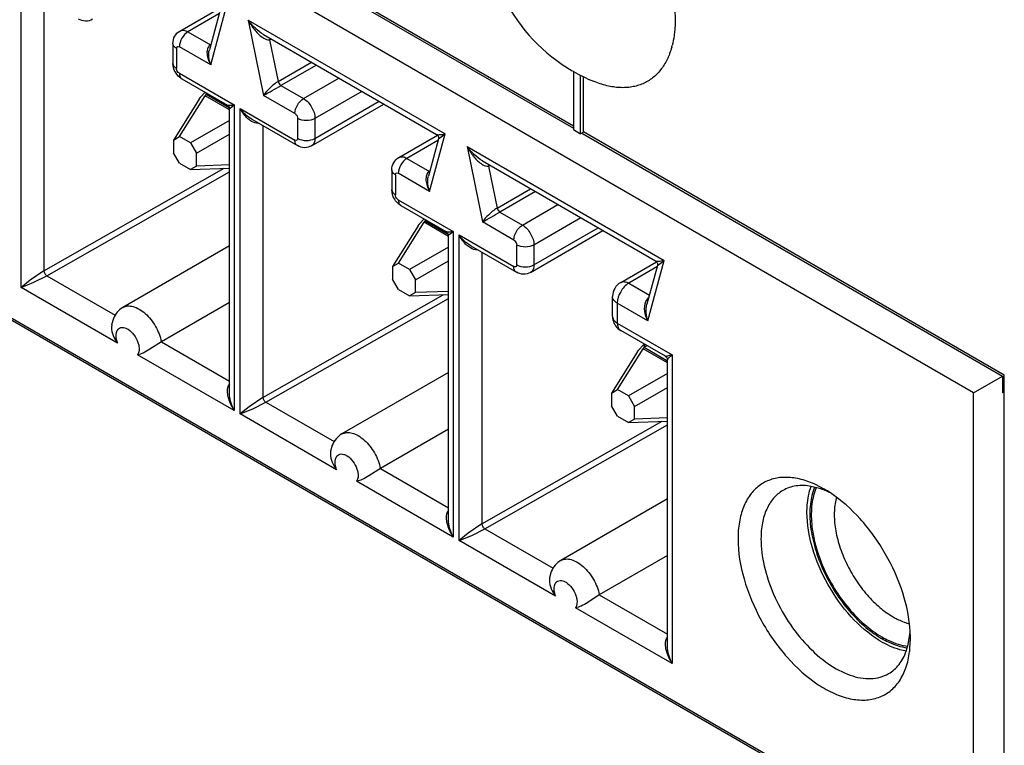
# Model space of a CAD drawing. Header units: inches. Extents: x 0 to 34, y 0 to 22.
# Tile 76 of 125: x 24.394 to 24.751, y 14.986 to 15.249. Entities that reach past the tile are written whole.
import ezdxf

# ---------------------------------------------------------------- set-up
doc = ezdxf.new("R2010")
doc.units = ezdxf.units.IN
doc.header["$LTSCALE"] = 1.87
doc.header["$MEASUREMENT"] = 0
doc.layers.get('0').update_dxf_attribs({"linetype": 'CONTINUOUS'})
doc.layers.add('02___PRT_ALL_AXES', color=7, linetype='CONTINUOUS')

msp = doc.modelspace()

# ---------------------------------------------------------------- linework, layer by layer
at = {"color": 7, "linetype": 'CONTINUOUS'}
for p, q in [((24.7400680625, 15.113628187), (24.2045220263, 15.4228457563)), ((24.7400680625, 14.9388424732), (24.0458367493, 15.3396829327)), ((24.3940269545, 15.1519018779), (24.3940269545, 15.2628003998)), ((24.4023478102, 15.256498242), (24.4023478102, 15.1579113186)), ((24.4516973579, 15.2449660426), (24.4657302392, 15.2530684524)), ((24.4660654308, 15.2517247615), (24.4624276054, 15.2381488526)), ((24.4628995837, 15.2326775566), (24.4684942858, 15.2535556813)), ((24.5184897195, 15.2536200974), (24.5946569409, 15.2096420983)), ((24.5946569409, 15.2104467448), (24.5188381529, 15.2542235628)), ((24.4659194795, 15.2511800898), (24.454650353, 15.2446734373)), ((24.4765096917, 15.2489276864), (24.5480437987, 15.2076247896)), ((24.4765096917, 15.2489276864), (24.4821042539, 15.2215890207)), ((24.454650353, 15.2446734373), (24.4628272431, 15.2399522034)), ((24.4820583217, 15.2437268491), (24.5449408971, 15.2074192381)), ((24.4843975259, 15.2423770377), (24.4843267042, 15.24181348)), ((24.4849599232, 15.242051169), (24.4843267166, 15.2418134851)), ((24.4843267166, 15.2418134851), (24.4874319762, 15.2266391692)), ((24.4491771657, 15.2404545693), (24.4491771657, 15.233222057)), ((24.450474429, 15.2386462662), (24.450474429, 15.2314137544)), ((24.4628995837, 15.2326775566), (24.4515183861, 15.2392489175)), ((24.4874319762, 15.2266391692), (24.4995425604, 15.2336316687)), ((24.5013246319, 15.232602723), (24.4884403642, 15.2251635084)), ((24.5946569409, 15.2303859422), (24.5946569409, 15.2092169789)), ((24.4515183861, 15.2296055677), (24.4714273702, 15.2181103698)), ((24.4524355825, 15.22757819), (24.4689891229, 15.2180203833)), ((24.4966173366, 15.220442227), (24.5095016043, 15.2278814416)), ((24.5973034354, 15.2076889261), (24.5973034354, 15.2288739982)), ((24.5983640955, 15.2083062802), (24.5983640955, 15.2283415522)), ((24.4884403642, 15.2251635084), (24.4966173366, 15.220442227)), ((24.4587059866, 15.2201873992), (24.4494304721, 15.205398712)), ((24.4516057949, 15.2066544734), (24.4608813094, 15.2214431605)), ((24.4587059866, 15.2201873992), (24.4590465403, 15.2206828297)), ((24.4592300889, 15.2209220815), (24.4608615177, 15.2227131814)), ((24.4611286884, 15.2218852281), (24.4608813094, 15.2214431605)), ((24.4696976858, 15.2163526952), (24.4608813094, 15.2214431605)), ((24.4611932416, 15.2220293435), (24.4611286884, 15.2218852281)), ((24.4613365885, 15.2224394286), (24.4611932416, 15.2220293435)), ((24.4611945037, 15.2220304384), (24.4613130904, 15.2220040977)), ((24.4617013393, 15.2222282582), (24.4613130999, 15.2220040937)), ((24.4613130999, 15.2220040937), (24.4696379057, 15.2171974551)), ((24.4934854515, 15.2150176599), (24.4821042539, 15.2215890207)), ((24.517852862, 15.2230595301), (24.5007931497, 15.2132094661)), ((24.469697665, 15.2167921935), (24.469949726, 15.2170086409)), ((24.4696976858, 15.1138729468), (24.4696976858, 15.2168048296)), ((24.469949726, 15.2170086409), (24.4714273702, 15.2181103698)), ((24.4714273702, 15.2181103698), (24.4714273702, 15.107211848)), ((24.4735764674, 15.1059709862), (24.4735764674, 15.216869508)), ((24.4735764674, 15.216869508), (24.4934854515, 15.2053743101)), ((24.4995702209, 15.2032737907), (24.5258453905, 15.2184447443)), ((24.5007931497, 15.2059769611), (24.5241159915, 15.2194432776)), ((24.4696976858, 15.2124798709), (24.4556068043, 15.2043443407)), ((24.477851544, 15.2129033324), (24.4944026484, 15.2033469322)), ((24.4945294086, 15.2059769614), (24.4945294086, 15.2132094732)), ((24.5007931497, 15.2132094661), (24.5007931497, 15.2059769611)), ((24.4818973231, 15.2105673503), (24.4818973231, 15.1119804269)), ((24.5946569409, 15.2092169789), (24.5973034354, 15.2076889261)), ((24.4494304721, 15.205398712), (24.4516057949, 15.2066544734)), ((24.4494304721, 15.205398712), (24.4494304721, 15.2007788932)), ((24.4556068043, 15.2043443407), (24.4516057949, 15.2066544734)), ((24.457782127, 15.2005765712), (24.4696976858, 15.2074561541)), ((24.5312468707, 15.1990351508), (24.5452797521, 15.2071375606)), ((24.5454689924, 15.205249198), (24.5341998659, 15.1987425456)), ((24.5456149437, 15.2057938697), (24.5419771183, 15.1922179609)), ((24.5424490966, 15.1867466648), (24.5480437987, 15.2076247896)), ((24.5456111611, 15.2057839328), (24.5480437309, 15.2076248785)), ((24.5983640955, 15.208301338), (24.5973034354, 15.2076889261)), ((24.5980156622, 15.2077028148), (24.7505076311, 15.1196558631)), ((24.7512049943, 15.1200578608), (24.5983640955, 15.2083062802)), ((24.4556068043, 15.2043443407), (24.457782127, 15.2005765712)), ((24.5560592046, 15.2029967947), (24.6275933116, 15.1616938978)), ((24.5560592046, 15.2029967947), (24.5616537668, 15.175658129)), ((24.4516057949, 15.1970111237), (24.4494304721, 15.2007788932)), ((24.457782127, 15.1959567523), (24.457782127, 15.2005765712)), ((24.5341998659, 15.1987425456), (24.542376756, 15.1940213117)), ((24.4023478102, 15.1579113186), (24.4677941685, 15.1951475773)), ((24.4516057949, 15.1970111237), (24.4556068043, 15.194700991)), ((24.457782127, 15.1959567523), (24.4556068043, 15.194700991)), ((24.4556068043, 15.194700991), (24.4696976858, 15.1952173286)), ((24.4696976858, 15.1963933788), (24.457782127, 15.1959567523)), ((24.5287266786, 15.1945236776), (24.5287266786, 15.1872911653)), ((24.5616078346, 15.1977959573), (24.62449041, 15.1614883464)), ((24.5639470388, 15.1964461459), (24.5638762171, 15.1958825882)), ((24.5645094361, 15.1961202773), (24.5638762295, 15.1958825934)), ((24.5638762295, 15.1958825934), (24.5669814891, 15.1807082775)), ((24.4034227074, 15.1561207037), (24.4696976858, 15.1938284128)), ((24.5300239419, 15.1927153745), (24.5300239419, 15.1854828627)), ((24.5424490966, 15.1867466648), (24.5310678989, 15.1933180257)), ((24.5669814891, 15.1807082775), (24.5790920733, 15.187700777)), ((24.5808741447, 15.1866718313), (24.5679898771, 15.1792326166)), ((24.5310678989, 15.183674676), (24.5509768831, 15.1721794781)), ((24.5319850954, 15.1816472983), (24.5485386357, 15.1720894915)), ((24.5761668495, 15.1745113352), (24.5890511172, 15.1819505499)), ((24.5387796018, 15.1749911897), (24.5404110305, 15.1767822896)), ((24.5679898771, 15.1792326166), (24.5761668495, 15.1745113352)), ((24.5974023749, 15.1771286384), (24.5803426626, 15.1672785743)), ((24.5382554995, 15.1742565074), (24.528979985, 15.1594678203)), ((24.5311553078, 15.1607235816), (24.5404308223, 15.1755122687)), ((24.5382554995, 15.1742565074), (24.5385960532, 15.174751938)), ((24.5406782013, 15.1759543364), (24.5404308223, 15.1755122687)), ((24.5492471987, 15.1704218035), (24.5404308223, 15.1755122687)), ((24.5407427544, 15.1760984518), (24.5406782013, 15.1759543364)), ((24.5408861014, 15.1765085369), (24.5407427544, 15.1760984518)), ((24.5407440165, 15.1760995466), (24.5408626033, 15.1760732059)), ((24.5412508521, 15.1762973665), (24.5408626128, 15.1760732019)), ((24.5408626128, 15.1760732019), (24.5491874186, 15.1712665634)), ((24.5730349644, 15.1690867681), (24.5616537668, 15.175658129)), ((24.5803426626, 15.1600460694), (24.6036655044, 15.1735123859)), ((24.5492471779, 15.1708613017), (24.5494992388, 15.1710777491)), ((24.5492471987, 15.0679420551), (24.5492471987, 15.1708739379)), ((24.5494992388, 15.1710777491), (24.5509768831, 15.1721794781)), ((24.5509768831, 15.1721794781), (24.5509768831, 15.0612809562)), ((24.5531259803, 15.1709386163), (24.5730349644, 15.1594434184)), ((24.5531259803, 15.0600400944), (24.5531259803, 15.1709386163)), ((24.5791197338, 15.1573428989), (24.6053949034, 15.1725138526)), ((24.4696976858, 15.1669524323), (24.4309971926, 15.1446072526)), ((24.5492471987, 15.1665489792), (24.5351563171, 15.158413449)), ((24.5574010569, 15.1669724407), (24.5739521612, 15.1574160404)), ((24.5740789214, 15.1600460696), (24.5740789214, 15.1672785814)), ((24.5803426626, 15.1672785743), (24.5803426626, 15.1600460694)), ((24.5614468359, 15.1646364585), (24.5614468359, 15.0660495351)), ((24.528979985, 15.1594678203), (24.5311553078, 15.1607235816)), ((24.528979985, 15.1594678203), (24.528979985, 15.1548480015)), ((24.5351563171, 15.158413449), (24.5311553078, 15.1607235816)), ((24.5373316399, 15.1546456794), (24.5492471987, 15.1615252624)), ((24.6118403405, 15.1537070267), (24.624829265, 15.1612066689)), ((24.6250185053, 15.1593183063), (24.6147933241, 15.1534144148)), ((24.6251644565, 15.159862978), (24.621381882, 15.1457468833)), ((24.6217188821, 15.1397718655), (24.6275933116, 15.1616938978)), ((24.6251606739, 15.1598530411), (24.6275932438, 15.1616939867)), ((24.4023477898, 15.157911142), (24.3973069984, 15.1545086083)), ((24.3986271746, 15.1537463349), (24.4034250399, 15.156119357)), ((24.4034227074, 15.1561207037), (24.4281785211, 15.1418270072)), ((24.5351563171, 15.158413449), (24.5373316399, 15.1546456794)), ((24.3940269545, 15.1519018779), (24.3986271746, 15.1537463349)), ((24.4291107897, 15.1316449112), (24.3940269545, 15.1519018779)), ((24.3973069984, 15.1545086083), (24.3940269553, 15.1519018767)), ((24.5311553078, 15.1510802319), (24.528979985, 15.1548480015)), ((24.5373316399, 15.1500258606), (24.5373316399, 15.1546456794)), ((24.6147933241, 15.1534144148), (24.6222784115, 15.1490926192)), ((24.4818973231, 15.1119804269), (24.5473436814, 15.1492166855)), ((24.5311553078, 15.1510802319), (24.5351563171, 15.1487700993)), ((24.5373316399, 15.1500258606), (24.5351563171, 15.1487700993)), ((24.5351563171, 15.1487700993), (24.5492471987, 15.1492864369)), ((24.5492471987, 15.150462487), (24.5373316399, 15.1500258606)), ((24.6088877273, 15.1413602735), (24.6088877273, 15.1485927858)), ((24.6210009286, 15.1467472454), (24.6219964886, 15.1480461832)), ((24.4696976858, 15.1463868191), (24.4449894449, 15.1321205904)), ((24.4829722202, 15.110189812), (24.5492471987, 15.1478975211)), ((24.6217188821, 15.1397718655), (24.6106174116, 15.1461817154)), ((24.6106174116, 15.1461817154), (24.6106174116, 15.1389492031)), ((24.4269322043, 15.1383482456), (24.4268656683, 15.1374415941)), ((24.4275406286, 15.1405957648), (24.4269305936, 15.1383437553)), ((24.6106174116, 15.1389492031), (24.6305263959, 15.127454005)), ((24.6280687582, 15.1268759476), (24.6118403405, 15.1362460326)), ((24.4449894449, 15.1321205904), (24.4407633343, 15.1294176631)), ((24.4449894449, 15.1321205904), (24.4696976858, 15.1178543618)), ((24.6183291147, 15.129060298), (24.6201809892, 15.1310076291)), ((24.6205469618, 15.1312189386), (24.6201793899, 15.1310067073)), ((24.6202922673, 15.13016756), (24.6202277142, 15.1300234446)), ((24.6202935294, 15.1301686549), (24.6204121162, 15.1301423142)), ((24.6214118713, 15.1307195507), (24.6204121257, 15.1301423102)), ((24.6204121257, 15.1301423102), (24.6286658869, 15.1253766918)), ((24.4714273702, 15.107211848), (24.436343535, 15.1274688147)), ((24.6178050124, 15.1283256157), (24.6085294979, 15.1135369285)), ((24.6107048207, 15.1147926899), (24.6199803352, 15.129581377)), ((24.6178050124, 15.1283256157), (24.618145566, 15.1288210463)), ((24.6202277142, 15.1300234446), (24.6199803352, 15.129581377)), ((24.6287967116, 15.1244909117), (24.6199803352, 15.129581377)), ((24.6290566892, 15.1260408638), (24.6305263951, 15.1274540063)), ((24.6305263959, 15.127454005), (24.6305263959, 15.0153500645)), ((24.6287946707, 15.1256019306), (24.6290566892, 15.1260408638)), ((24.6287967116, 15.0220111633), (24.6287967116, 15.1256150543)), ((24.5492471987, 15.1210215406), (24.5105467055, 15.0986763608)), ((24.6287967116, 15.1206180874), (24.61470583, 15.1124825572)), ((24.7400680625, 15.113628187), (24.7505076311, 15.1196558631)), ((24.7505076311, 15.1196558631), (24.7505076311, 15.1136287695)), ((24.469696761, 15.1168718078), (24.4692772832, 15.1161780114)), ((24.4697663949, 15.1126714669), (24.4696956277, 15.1138914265)), ((24.6085294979, 15.1135369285), (24.6107048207, 15.1147926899)), ((24.6085294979, 15.1135369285), (24.6085294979, 15.1089171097)), ((24.61470583, 15.1124825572), (24.6107048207, 15.1147926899)), ((24.61470583, 15.1124825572), (24.6168811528, 15.1087147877)), ((24.6168811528, 15.1087147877), (24.6287967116, 15.1155943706)), ((24.7400680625, 14.9388424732), (24.7400680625, 15.113628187)), ((24.7512049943, 15.1140314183), (24.7505076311, 15.1136287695)), ((24.4818973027, 15.1119802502), (24.4768565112, 15.1085777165)), ((24.4781766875, 15.1078154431), (24.4829745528, 15.1101884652)), ((24.4829722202, 15.110189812), (24.5077280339, 15.0958961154)), ((24.6107048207, 15.1051493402), (24.6085294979, 15.1089171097)), ((24.6168811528, 15.1040949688), (24.6168811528, 15.1087147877)), ((24.4735764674, 15.1059709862), (24.4781766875, 15.1078154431)), ((24.5086603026, 15.0857140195), (24.4735764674, 15.1059709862)), ((24.4768565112, 15.1085777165), (24.4735764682, 15.1059709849)), ((24.6107048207, 15.1051493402), (24.61470583, 15.1028392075)), ((24.5614468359, 15.0660495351), (24.6268931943, 15.1032857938)), ((24.5625217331, 15.0642589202), (24.6287967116, 15.1019666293)), ((24.6168811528, 15.1040949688), (24.61470583, 15.1028392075)), ((24.61470583, 15.1028392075), (24.6287967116, 15.1033555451)), ((24.6287967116, 15.1045315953), (24.6168811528, 15.1040949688)), ((24.5492471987, 15.1004559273), (24.5245389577, 15.0861896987)), ((24.5070901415, 15.094664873), (24.5064801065, 15.0924128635)), ((24.5064817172, 15.0924173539), (24.5064151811, 15.0915107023)), ((24.5245389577, 15.0861896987), (24.5203128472, 15.0834867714)), ((24.5245389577, 15.0861896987), (24.5492471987, 15.07192347)), ((24.5509768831, 15.0612809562), (24.5158930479, 15.081537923)), ((24.6857798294, 15.0786753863), (24.6826705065, 15.0802914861)), ((24.6845288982, 15.0787646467), (24.6810298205, 15.079674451)), ((24.6287967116, 15.0750906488), (24.5900962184, 15.0527454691)), ((24.5492462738, 15.0709409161), (24.5488267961, 15.0702471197)), ((24.5493159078, 15.0667405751), (24.5492451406, 15.0679605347)), ((24.5614468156, 15.0660493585), (24.5564060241, 15.0626468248)), ((24.5564060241, 15.0626468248), (24.5531259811, 15.0600400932)), ((24.5577262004, 15.0618845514), (24.5625240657, 15.0642575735)), ((24.5625217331, 15.0642589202), (24.5872775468, 15.0499652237)), ((24.5531259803, 15.0600400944), (24.5577262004, 15.0618845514)), ((24.5882098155, 15.0397831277), (24.5531259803, 15.0600400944)), ((24.6287967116, 15.0545250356), (24.6040884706, 15.0402588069)), ((24.5866396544, 15.0487339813), (24.5860296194, 15.0464819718)), ((24.5860312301, 15.0464864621), (24.585964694, 15.0455798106)), ((24.6040884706, 15.0402588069), (24.5998623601, 15.0375558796)), ((24.6040884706, 15.0402588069), (24.6287967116, 15.0259925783)), ((24.6305263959, 15.0153500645), (24.5954425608, 15.0356070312)), ((24.7163122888, 15.0222056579), (24.7170125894, 15.0267798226)), ((24.6287957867, 15.0250100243), (24.6283763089, 15.0243162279)), ((24.7169454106, 15.0209233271), (24.7171010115, 15.0244284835)), ((24.6288654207, 15.0208096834), (24.6287946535, 15.022029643)), ((24.7155968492, 15.0198307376), (24.7163122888, 15.0222056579))]:
    msp.add_line(p, q, dxfattribs=at)
for points in [[(24.4689873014, 15.2180214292), (24.4691181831, 15.2179358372), (24.469290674, 15.2177860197), (24.4694382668, 15.2176086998), (24.4695562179, 15.2174081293), (24.4696386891, 15.2171954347), (24.4696852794, 15.2169783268), (24.4696976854, 15.2167922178)], [(24.5449344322, 15.2074229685), (24.5450368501, 15.2073579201), (24.5452202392, 15.2072066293)], [(24.5452202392, 15.2072066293), (24.545387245, 15.207012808), (24.5455206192, 15.2067869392), (24.5456121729, 15.2065381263), (24.5456570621, 15.2062789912), (24.5456560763, 15.2060306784), (24.5456124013, 15.2057843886)], [(24.5485368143, 15.1720905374), (24.5486676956, 15.1720049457), (24.5488401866, 15.1718551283), (24.5489877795, 15.1716778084), (24.5491057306, 15.1714772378), (24.5491882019, 15.1712645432), (24.5492347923, 15.1710474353), (24.5492471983, 15.1708613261)], [(24.6244839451, 15.1614920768), (24.6245863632, 15.1614270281), (24.6247697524, 15.1612757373)], [(24.6247697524, 15.1612757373), (24.6249367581, 15.1610819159), (24.6250701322, 15.1608560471), (24.6251616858, 15.1606072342), (24.6252065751, 15.1603480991), (24.6252055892, 15.1600997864), (24.6251619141, 15.1598534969)], [(24.6280585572, 15.1268818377), (24.6282561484, 15.1267451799), (24.628430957, 15.126576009), (24.6285738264, 15.1263833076), (24.6286851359, 15.1261663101), (24.6287589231, 15.1259351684), (24.6287936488, 15.1256983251), (24.6287967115, 15.1256032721)]]:
    msp.add_lwpolyline(points, dxfattribs=at)
for centre, radius, start, end in [((24.4840047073, 15.2433854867), 0.0016046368, 275.9396959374, 281.5763174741), ((24.2794608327, 15.5881961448), 0.4188855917, 298.9317828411, 299.9268575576), ((24.4669754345, 15.2147899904), 0.0098789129, 141.6308813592, 143.3798719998), ((24.462651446, 15.2195989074), 0.0027466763, 119.1607391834, 123.6063846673), ((24.5635542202, 15.197454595), 0.0016046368, 275.9396959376, 281.5763174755), ((24.3590103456, 15.5422652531), 0.4188855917, 298.9317828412, 299.9268575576), ((24.5465249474, 15.1688590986), 0.0098789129, 141.630881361, 143.379871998), ((24.5422009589, 15.1736680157), 0.0027466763, 119.1607391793, 123.6063846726), ((24.6147912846, 15.1485939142), 0.0059035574, 119.9906469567, 180.0109514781), ((24.6147568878, 15.1413623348), 0.0058691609, 180.0201228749, 186.6274128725), ((24.6108751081, 15.1413604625), 0.0019871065, 180.0054507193, 185.6599210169), ((24.6147858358, 15.1413559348), 0.0058971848, 186.5331870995, 233.5275181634), ((24.4311410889, 15.1350431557), 0.0024795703, 144.9659373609, 151.3105609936), ((24.6147780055, 15.1413300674), 0.0058717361, 233.4389180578, 239.9797508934), ((24.6128340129, 15.1379666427), 0.0019866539, 234.3676377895, 239.9930644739), ((24.6217504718, 15.1277371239), 0.0027466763, 119.1607391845, 123.6063846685), ((24.6260744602, 15.1229282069), 0.0098789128, 141.6308813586, 143.3798720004), ((24.5106906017, 15.089112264), 0.0024795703, 144.9659373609, 151.3105609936), ((24.6681068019, 15.0487884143), 0.0347065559, 65.1891473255, 67.3017053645), ((24.6754827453, 15.0523585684), 0.027912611, 66.3352725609, 71.0896460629), ((24.6637728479, 15.0406032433), 0.0439749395, 56.5073358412, 59.9706405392), ((24.6742272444, 15.0494525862), 0.0310781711, 63.6166259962, 66.3656719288), ((24.7077835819, 15.0705899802), 0.0182393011, 163.7406908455, 165.0044161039), ((24.5902401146, 15.0431813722), 0.0024795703, 144.9659373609, 151.3105609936), ((24.7210973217, 15.0475219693), 0.0182330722, 254.9935955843, 256.2697036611), ((24.6733243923, 15.0244056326), 0.0437766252, 0.0299077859, 3.2943606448), ((24.7255770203, 15.0559523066), 0.0377993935, 238.1747357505, 239.0766538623), ((24.7241441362, 15.0547094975), 0.0349629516, 239.4907095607, 239.9976962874), ((24.7235305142, 15.0542496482), 0.0337359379, 239.9978382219, 240.494308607), ((24.6823170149, 15.0240734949), 0.0347713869, 352.6936160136, 354.8020728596)]:
    msp.add_arc(centre, radius, start, end, dxfattribs=at)
for points, knots in [([(24.420020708, 15.2492046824), (24.4192474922, 15.2487582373), (24.4174163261, 15.2482922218), (24.41562521, 15.2488320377), (24.4148531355, 15.2492778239)], [0, 0, 0, 0, 0.5003692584, 1, 1, 1, 1]), ([(24.4820644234, 15.2437233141), (24.4809603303, 15.244361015), (24.4789524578, 15.2459780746), (24.4772678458, 15.2479034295), (24.4765097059, 15.2489276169)], [0, 0, 0, 0, 0.5001498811, 1, 1, 1, 1]), ([(24.4765097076, 15.2489276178), (24.4771632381, 15.2477341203), (24.4786327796, 15.2454988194), (24.480495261, 15.243530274), (24.4815600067, 15.2427700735)], [0, 0, 0, 0, 0.5098231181, 1, 1, 1, 1]), ([(24.4491771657, 15.2404545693), (24.4491771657, 15.2413459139), (24.4496050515, 15.2431668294), (24.4509241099, 15.2445195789), (24.4516973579, 15.2449660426)], [0, 0, 0, 0, 0.4995685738, 1, 1, 1, 1]), ([(24.4546502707, 15.2446734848), (24.4537209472, 15.24413691), (24.4522520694, 15.2424421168), (24.4515183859, 15.2403226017), (24.4515183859, 15.2392489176)], [0, 0, 0, 0, 0.4998651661, 1, 1, 1, 1]), ([(24.4516974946, 15.2449658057), (24.4520957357, 15.2451958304), (24.4531857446, 15.245361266), (24.4541617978, 15.244955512), (24.4546503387, 15.2446734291)], [0, 0, 0, 0, 0.4491074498, 1, 1, 1, 1]), ([(24.4815600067, 15.2427700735), (24.4817703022, 15.2426199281), (24.4825472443, 15.2421152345), (24.4834951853, 15.2417184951), (24.4841707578, 15.2417894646)], [0, 0, 0, 0, 0.2755667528, 1, 1, 1, 1]), ([(24.450474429, 15.2386462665), (24.4501081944, 15.2388577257), (24.4494790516, 15.2393394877), (24.4491772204, 15.2401090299), (24.4491771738, 15.2404539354)], [0, 0, 0, 0, 0.5507893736, 1, 1, 1, 1]), ([(24.450474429, 15.2386462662), (24.450474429, 15.2388935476), (24.4506709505, 15.2395113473), (24.4513042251, 15.2393725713), (24.4515183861, 15.2392489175)], [0, 0, 0, 0, 0.4999854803, 1, 1, 1, 1]), ([(24.4628272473, 15.2399521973), (24.4624061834, 15.2397090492), (24.4617202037, 15.2388384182), (24.4615626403, 15.2377962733), (24.4615516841, 15.2372548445)], [0, 0, 0, 0, 0.4730903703, 1, 1, 1, 1]), ([(24.4615516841, 15.2372548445), (24.4615438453, 15.2368674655), (24.4616737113, 15.2352631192), (24.4622853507, 15.2337256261), (24.4628995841, 15.2326775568)], [0, 0, 0, 0, 0.2418205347, 1, 1, 1, 1]), ([(24.4524355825, 15.22757819), (24.4514638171, 15.2281392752), (24.4498304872, 15.2298368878), (24.4491771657, 15.2321001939), (24.4491771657, 15.233222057)], [0, 0, 0, 0, 0.5000563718, 1, 1, 1, 1]), ([(24.4491771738, 15.233222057), (24.4491772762, 15.2328770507), (24.4494787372, 15.2321072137), (24.4501081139, 15.2316252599), (24.450474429, 15.2314137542)], [0, 0, 0, 0, 0.4492285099, 1, 1, 1, 1]), ([(24.4515183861, 15.2296055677), (24.4513703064, 15.2296910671), (24.4508253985, 15.2301522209), (24.450474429, 15.2308738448), (24.450474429, 15.2314137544)], [0, 0, 0, 0, 0.2405266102, 1, 1, 1, 1]), ([(24.4515183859, 15.2296055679), (24.4515183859, 15.2291827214), (24.4516209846, 15.2283970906), (24.4521364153, 15.2277509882), (24.4524350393, 15.227578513)], [0, 0, 0, 0, 0.5507964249, 1, 1, 1, 1]), ([(24.4874319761, 15.2266391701), (24.486258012, 15.2259613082), (24.4843813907, 15.2243290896), (24.482722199, 15.2225017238), (24.4821042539, 15.2215890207)], [0, 0, 0, 0, 0.551548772, 1, 1, 1, 1]), ([(24.4874319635, 15.2266391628), (24.487525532, 15.226181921), (24.4878466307, 15.2256127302), (24.4883210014, 15.2252324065), (24.4884403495, 15.2251634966)], [0, 0, 0, 0, 0.7720323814, 1, 1, 1, 1]), ([(24.4934854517, 15.2150176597), (24.4934854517, 15.216090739), (24.4942187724, 15.2182102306), (24.4956874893, 15.2199053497), (24.4966173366, 15.220442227)], [0, 0, 0, 0, 0.4998530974, 1, 1, 1, 1]), ([(24.4966173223, 15.2204422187), (24.497856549, 15.2197267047), (24.4998147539, 15.2174667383), (24.5007931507, 15.2146408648), (24.5007931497, 15.2132094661)], [0, 0, 0, 0, 0.4999231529, 1, 1, 1, 1]), ([(24.4714273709, 15.2181103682), (24.4709305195, 15.2180124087), (24.4702440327, 15.2178954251), (24.4694230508, 15.217891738), (24.4691019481, 15.2179551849), (24.4689860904, 15.2180205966)], [0, 0, 0, 0, 0.6149761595, 0.8384309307, 1, 1, 1, 1]), ([(24.4769673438, 15.2126767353), (24.4766157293, 15.2129482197), (24.4752715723, 15.2141604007), (24.4742187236, 15.2156695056), (24.4735764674, 15.216869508)], [0, 0, 0, 0, 0.24606878, 1, 1, 1, 1]), ([(24.4801876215, 15.2114410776), (24.4793298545, 15.2113916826), (24.4781524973, 15.2118335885), (24.4772061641, 15.2124923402), (24.4769673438, 15.2126767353)], [0, 0, 0, 0, 0.7400981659, 1, 1, 1, 1]), ([(24.4934854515, 15.2150176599), (24.4936335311, 15.2149321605), (24.4941784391, 15.2144710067), (24.4945294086, 15.2137493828), (24.4945294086, 15.2132094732)], [0, 0, 0, 0, 0.2405266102, 1, 1, 1, 1]), ([(24.5007931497, 15.2132094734), (24.499863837, 15.2126728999), (24.497661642, 15.2122481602), (24.4954592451, 15.2126725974), (24.4945294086, 15.2132094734)], [0, 0, 0, 0, 0.4998591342, 1, 1, 1, 1]), ([(24.4945294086, 15.2059769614), (24.4945294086, 15.20572968), (24.4943328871, 15.2051118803), (24.4936996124, 15.2052506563), (24.4934854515, 15.2053743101)], [0, 0, 0, 0, 0.4999854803, 1, 1, 1, 1]), ([(24.4944026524, 15.2033469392), (24.4941039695, 15.2035195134), (24.4935880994, 15.2041654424), (24.4934854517, 15.2049513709), (24.4934854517, 15.20537431)], [0, 0, 0, 0, 0.4492215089, 1, 1, 1, 1]), ([(24.4945294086, 15.2059769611), (24.4954587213, 15.2054403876), (24.4976609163, 15.2050156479), (24.4998633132, 15.2054400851), (24.5007931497, 15.2059769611)], [0, 0, 0, 0, 0.4998591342, 1, 1, 1, 1]), ([(24.5007931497, 15.2059769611), (24.5007931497, 15.2054135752), (24.5006567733, 15.2043667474), (24.4999703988, 15.2035061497), (24.4995729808, 15.2032757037)], [0, 0, 0, 0, 0.5508357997, 1, 1, 1, 1]), ([(24.5449344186, 15.2074229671), (24.5450650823, 15.2073477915), (24.5454691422, 15.2073156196), (24.5461481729, 15.2073331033), (24.5470427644, 15.2074426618), (24.5476923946, 15.2075557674), (24.5480438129, 15.2076247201)], [0, 0, 0, 0, 0.1439989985, 0.3691547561, 0.6579095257, 1, 1, 1, 1]), ([(24.4995702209, 15.2032737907), (24.4987970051, 15.2028273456), (24.4969658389, 15.2023613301), (24.4951747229, 15.202901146), (24.4944026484, 15.2033469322)], [0, 0, 0, 0, 0.5003692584, 1, 1, 1, 1]), ([(24.5616139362, 15.1977924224), (24.5605098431, 15.1984301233), (24.5585019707, 15.2000471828), (24.5568173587, 15.2019725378), (24.5560592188, 15.2029967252)], [0, 0, 0, 0, 0.5001498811, 1, 1, 1, 1]), ([(24.5560592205, 15.202996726), (24.556712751, 15.2018032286), (24.5581822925, 15.1995679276), (24.5600447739, 15.1975993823), (24.5611095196, 15.1968391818)], [0, 0, 0, 0, 0.5098231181, 1, 1, 1, 1]), ([(24.5287266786, 15.1945236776), (24.5287266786, 15.1954150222), (24.5291545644, 15.1972359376), (24.5304736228, 15.1985886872), (24.5312468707, 15.1990351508)], [0, 0, 0, 0, 0.4995685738, 1, 1, 1, 1]), ([(24.5341997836, 15.1987425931), (24.5332704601, 15.1982060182), (24.5318015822, 15.1965112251), (24.5310678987, 15.19439171), (24.5310678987, 15.1933180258)], [0, 0, 0, 0, 0.4998651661, 1, 1, 1, 1]), ([(24.5312470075, 15.199034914), (24.5316452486, 15.1992649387), (24.5327352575, 15.1994303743), (24.5337113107, 15.1990246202), (24.5341998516, 15.1987425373)], [0, 0, 0, 0, 0.4491074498, 1, 1, 1, 1]), ([(24.5300239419, 15.1927153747), (24.5296577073, 15.192926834), (24.5290285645, 15.1934085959), (24.5287267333, 15.1941781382), (24.5287266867, 15.1945230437)], [0, 0, 0, 0, 0.5507893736, 1, 1, 1, 1]), ([(24.5611095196, 15.1968391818), (24.561319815, 15.1966890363), (24.5620967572, 15.1961843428), (24.5630446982, 15.1957876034), (24.5637202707, 15.1958585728)], [0, 0, 0, 0, 0.2755667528, 1, 1, 1, 1]), ([(24.5300239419, 15.1927153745), (24.5300239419, 15.1929626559), (24.5302204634, 15.1935804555), (24.530853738, 15.1934416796), (24.5310678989, 15.1933180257)], [0, 0, 0, 0, 0.4999854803, 1, 1, 1, 1]), ([(24.541101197, 15.1913239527), (24.5410933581, 15.1909365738), (24.5412232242, 15.1893322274), (24.5418348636, 15.1877947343), (24.542449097, 15.1867466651)], [0, 0, 0, 0, 0.2418205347, 1, 1, 1, 1]), ([(24.5423767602, 15.1940213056), (24.5419556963, 15.1937781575), (24.5412697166, 15.1929075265), (24.5411121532, 15.1918653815), (24.541101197, 15.1913239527)], [0, 0, 0, 0, 0.4730903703, 1, 1, 1, 1]), ([(24.5319850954, 15.1816472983), (24.53101333, 15.1822083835), (24.5293800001, 15.1839059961), (24.5287266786, 15.1861693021), (24.5287266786, 15.1872911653)], [0, 0, 0, 0, 0.5000563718, 1, 1, 1, 1]), ([(24.5287266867, 15.1872911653), (24.5287267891, 15.1869461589), (24.5290282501, 15.1861763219), (24.5296576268, 15.1856943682), (24.5300239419, 15.1854828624)], [0, 0, 0, 0, 0.4492285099, 1, 1, 1, 1]), ([(24.5310678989, 15.183674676), (24.5309198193, 15.1837601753), (24.5303749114, 15.1842213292), (24.5300239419, 15.184942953), (24.5300239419, 15.1854828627)], [0, 0, 0, 0, 0.2405266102, 1, 1, 1, 1]), ([(24.5310678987, 15.1836746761), (24.5310678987, 15.1832518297), (24.5311704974, 15.1824661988), (24.5316859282, 15.1818200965), (24.5319845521, 15.1816476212)], [0, 0, 0, 0, 0.5507964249, 1, 1, 1, 1]), ([(24.5669814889, 15.1807082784), (24.5658075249, 15.1800304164), (24.5639309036, 15.1783981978), (24.5622717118, 15.1765708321), (24.5616537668, 15.175658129)], [0, 0, 0, 0, 0.551548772, 1, 1, 1, 1]), ([(24.5669814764, 15.1807082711), (24.5670750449, 15.1802510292), (24.5673961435, 15.1796818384), (24.5678705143, 15.1793015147), (24.5679898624, 15.1792326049)], [0, 0, 0, 0, 0.7720323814, 1, 1, 1, 1]), ([(24.5730349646, 15.169086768), (24.5730349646, 15.1701598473), (24.5737682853, 15.1722793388), (24.5752370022, 15.1739744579), (24.5761668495, 15.1745113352)], [0, 0, 0, 0, 0.4998530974, 1, 1, 1, 1]), ([(24.5761668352, 15.174511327), (24.5774060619, 15.173795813), (24.5793642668, 15.1715358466), (24.5803426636, 15.1687099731), (24.5803426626, 15.1672785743)], [0, 0, 0, 0, 0.4999231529, 1, 1, 1, 1]), ([(24.5509768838, 15.1721794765), (24.5504800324, 15.172081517), (24.5497935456, 15.1719645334), (24.5489725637, 15.1719608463), (24.548651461, 15.1720242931), (24.5485356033, 15.1720897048)], [0, 0, 0, 0, 0.6149761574, 0.8384309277, 1, 1, 1, 1]), ([(24.5565168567, 15.1667458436), (24.5561652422, 15.167017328), (24.5548210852, 15.168229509), (24.5537682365, 15.1697386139), (24.5531259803, 15.1709386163)], [0, 0, 0, 0, 0.24606878, 1, 1, 1, 1]), ([(24.5597371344, 15.1655101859), (24.5588793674, 15.1654607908), (24.5577020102, 15.1659026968), (24.556755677, 15.1665614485), (24.5565168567, 15.1667458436)], [0, 0, 0, 0, 0.7400981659, 1, 1, 1, 1]), ([(24.5730349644, 15.1690867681), (24.573183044, 15.1690012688), (24.573727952, 15.1685401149), (24.5740789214, 15.1678184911), (24.5740789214, 15.1672785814)], [0, 0, 0, 0, 0.2405266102, 1, 1, 1, 1]), ([(24.5803426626, 15.1672785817), (24.5794133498, 15.1667420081), (24.5772111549, 15.1663172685), (24.575008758, 15.1667417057), (24.5740789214, 15.1672785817)], [0, 0, 0, 0, 0.4998591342, 1, 1, 1, 1]), ([(24.5740789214, 15.1600460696), (24.5740789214, 15.1597987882), (24.5738823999, 15.1591809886), (24.5732491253, 15.1593197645), (24.5730349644, 15.1594434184)], [0, 0, 0, 0, 0.4999854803, 1, 1, 1, 1]), ([(24.5739521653, 15.1574160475), (24.5736534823, 15.1575886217), (24.5731376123, 15.1582345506), (24.5730349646, 15.1590204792), (24.5730349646, 15.1594434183)], [0, 0, 0, 0, 0.4492215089, 1, 1, 1, 1]), ([(24.5740789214, 15.1600460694), (24.5750082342, 15.1595094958), (24.5772104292, 15.1590847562), (24.5794128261, 15.1595091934), (24.5803426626, 15.1600460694)], [0, 0, 0, 0, 0.4998591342, 1, 1, 1, 1]), ([(24.5803426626, 15.1600460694), (24.5803426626, 15.1594826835), (24.5802062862, 15.1584358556), (24.5795199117, 15.1575752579), (24.5791224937, 15.157344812)], [0, 0, 0, 0, 0.5508357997, 1, 1, 1, 1]), ([(24.6244839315, 15.1614920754), (24.6246145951, 15.1614168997), (24.6250186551, 15.1613847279), (24.6256976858, 15.1614022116), (24.6265922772, 15.1615117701), (24.6272419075, 15.1616248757), (24.6275933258, 15.1616938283)], [0, 0, 0, 0, 0.1439989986, 0.3691547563, 0.6579095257, 1, 1, 1, 1]), ([(24.4023477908, 15.1579109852), (24.4023501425, 15.1575534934), (24.402596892, 15.1568493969), (24.403083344, 15.1562836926), (24.4033917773, 15.1561029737)], [0, 0, 0, 0, 0.500015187, 1, 1, 1, 1]), ([(24.5791197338, 15.1573428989), (24.578346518, 15.1568964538), (24.5765153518, 15.1564304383), (24.5747242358, 15.1569702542), (24.5739521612, 15.1574160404)], [0, 0, 0, 0, 0.5003692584, 1, 1, 1, 1]), ([(24.6147932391, 15.1534144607), (24.6135538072, 15.1526988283), (24.6115956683, 15.1504387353), (24.6106174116, 15.1476128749), (24.6106174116, 15.1461817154)], [0, 0, 0, 0, 0.5000063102, 1, 1, 1, 1]), ([(24.6118404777, 15.1537067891), (24.6122388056, 15.1539367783), (24.6133287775, 15.1541022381), (24.6143048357, 15.1536964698), (24.6147933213, 15.1534144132)], [0, 0, 0, 0, 0.4491651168, 1, 1, 1, 1]), ([(24.6106174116, 15.1461817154), (24.6101289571, 15.1464637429), (24.609289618, 15.1471062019), (24.6088880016, 15.1481328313), (24.6088880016, 15.1485927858)], [0, 0, 0, 0, 0.5508178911, 1, 1, 1, 1]), ([(24.4310013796, 15.1446096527), (24.4302235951, 15.1441615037), (24.4288169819, 15.142988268), (24.4278799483, 15.1414222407), (24.4275406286, 15.1405957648)], [0, 0, 0, 0, 0.5011823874, 1, 1, 1, 1]), ([(24.4310003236, 15.1446090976), (24.4315257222, 15.1449118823), (24.4328080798, 15.1452831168), (24.4349037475, 15.1450100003), (24.4370804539, 15.1440265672), (24.4400430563, 15.1417959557), (24.4430935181, 15.1378624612), (24.444601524, 15.1340793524), (24.4449894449, 15.1321205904)], [0, 0, 0, 0, 0.087026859, 0.1844172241, 0.2974789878, 0.4262127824, 0.7134311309, 1, 1, 1, 1]), ([(24.6217188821, 15.1397718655), (24.6211694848, 15.1408602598), (24.6203932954, 15.1431444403), (24.6205114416, 15.1456839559), (24.6210009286, 15.1467472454)], [0, 0, 0, 0, 0.5101786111, 1, 1, 1, 1]), ([(24.6088976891, 15.1411644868), (24.6089404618, 15.1407327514), (24.6093752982, 15.1398086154), (24.6101605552, 15.1392129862), (24.6106174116, 15.1389492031)], [0, 0, 0, 0, 0.4512727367, 1, 1, 1, 1]), ([(24.4291107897, 15.1364665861), (24.4292901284, 15.1367217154), (24.4297658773, 15.1371684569), (24.4307462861, 15.1374273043), (24.431835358, 15.137253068), (24.4334178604, 15.1364806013), (24.4351833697, 15.1347076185), (24.4361533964, 15.1328870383), (24.4364887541, 15.1318890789)], [0, 0, 0, 0, 0.091128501, 0.1827990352, 0.2861581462, 0.4067272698, 0.6923564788, 1, 1, 1, 1]), ([(24.6106174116, 15.1389492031), (24.6106174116, 15.138421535), (24.6107406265, 15.1374434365), (24.6113239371, 15.1366047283), (24.6116766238, 15.1363519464)], [0, 0, 0, 0, 0.5487464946, 1, 1, 1, 1]), ([(24.4291107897, 15.1316449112), (24.4289464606, 15.1320684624), (24.4284927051, 15.1335329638), (24.4284377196, 15.1352709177), (24.4289659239, 15.1362335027)], [0, 0, 0, 0, 0.2926710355, 1, 1, 1, 1]), ([(24.4364887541, 15.1318890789), (24.4366305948, 15.1314669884), (24.4370039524, 15.1300388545), (24.4369492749, 15.1283305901), (24.436343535, 15.1274688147)], [0, 0, 0, 0, 0.2971243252, 1, 1, 1, 1]), ([(24.6201809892, 15.1310076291), (24.6202558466, 15.131050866), (24.6204677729, 15.131137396), (24.6205010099, 15.1308729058), (24.6204702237, 15.1307114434), (24.6204103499, 15.1304725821), (24.6203420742, 15.1302932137), (24.6202922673, 15.13016756)], [0, 0, 0, 0, 0.2185118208, 0.3872791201, 0.5122887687, 0.6583434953, 1, 1, 1, 1]), ([(24.4407633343, 15.1294176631), (24.4399996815, 15.1289287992), (24.4386240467, 15.1280738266), (24.4370549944, 15.1275323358), (24.436343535, 15.1274688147)], [0, 0, 0, 0, 0.5593570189, 1, 1, 1, 1]), ([(24.6305263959, 15.127454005), (24.6302309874, 15.1273517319), (24.6296962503, 15.1271756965), (24.6289689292, 15.1269635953), (24.6284569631, 15.1268676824), (24.6281467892, 15.1268309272), (24.6280585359, 15.1268818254)], [0, 0, 0, 0, 0.3674682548, 0.6645296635, 0.8802437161, 1, 1, 1, 1]), ([(24.4692772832, 15.1161780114), (24.4691774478, 15.1159504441), (24.4688656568, 15.1149576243), (24.4688915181, 15.1138906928), (24.4690016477, 15.1131129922)], [0, 0, 0, 0, 0.2403407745, 1, 1, 1, 1]), ([(24.4690016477, 15.1131129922), (24.4690746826, 15.1125972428), (24.4695512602, 15.110507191), (24.4705313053, 15.1085569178), (24.4714273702, 15.107211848)], [0, 0, 0, 0, 0.2437381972, 1, 1, 1, 1]), ([(24.4818973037, 15.1119800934), (24.4818996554, 15.1116226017), (24.4821464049, 15.1109185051), (24.4826328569, 15.1103528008), (24.4829412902, 15.110172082)], [0, 0, 0, 0, 0.500015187, 1, 1, 1, 1]), ([(24.5105508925, 15.0986787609), (24.5097731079, 15.0982306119), (24.5083664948, 15.0970573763), (24.5074294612, 15.0954913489), (24.5070901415, 15.094664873)], [0, 0, 0, 0, 0.5011823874, 1, 1, 1, 1]), ([(24.5105498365, 15.0986782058), (24.5110752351, 15.0989809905), (24.5123575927, 15.099352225), (24.5144532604, 15.0990791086), (24.5166299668, 15.0980956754), (24.5195925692, 15.0958650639), (24.522643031, 15.0919315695), (24.5241510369, 15.0881484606), (24.5245389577, 15.0861896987)], [0, 0, 0, 0, 0.087026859, 0.1844172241, 0.2974789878, 0.4262127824, 0.7134311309, 1, 1, 1, 1]), ([(24.5086603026, 15.0905356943), (24.5088396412, 15.0907908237), (24.5093153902, 15.0912375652), (24.510295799, 15.0914964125), (24.5113848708, 15.0913221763), (24.5129673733, 15.0905497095), (24.5147328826, 15.0887767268), (24.5157029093, 15.0869561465), (24.516038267, 15.0859581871)], [0, 0, 0, 0, 0.091128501, 0.1827990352, 0.2861581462, 0.4067272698, 0.6923564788, 1, 1, 1, 1]), ([(24.5086603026, 15.0857140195), (24.5084959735, 15.0861375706), (24.508042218, 15.0876020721), (24.5079872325, 15.0893400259), (24.5085154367, 15.090302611)], [0, 0, 0, 0, 0.2926710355, 1, 1, 1, 1]), ([(24.516038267, 15.0859581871), (24.5161801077, 15.0855360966), (24.5165534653, 15.0841079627), (24.5164987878, 15.0823996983), (24.5158930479, 15.081537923)], [0, 0, 0, 0, 0.2971243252, 1, 1, 1, 1]), ([(24.5203128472, 15.0834867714), (24.5195491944, 15.0829979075), (24.5181735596, 15.0821429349), (24.5166045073, 15.081601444), (24.5158930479, 15.081537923)], [0, 0, 0, 0, 0.5593570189, 1, 1, 1, 1]), ([(24.6814993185, 15.0808069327), (24.679740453, 15.0815422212), (24.6762612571, 15.0826637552), (24.6710212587, 15.0831525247), (24.6661948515, 15.082296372), (24.6619924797, 15.0800769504), (24.658622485, 15.0765957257), (24.65619592, 15.0720378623), (24.6547515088, 15.0665836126), (24.6544635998, 15.0626530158), (24.6544635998, 15.06059454)], [0, 0, 0, 0, 0.1370939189, 0.2609309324, 0.3748851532, 0.4846270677, 0.5970162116, 0.7181196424, 0.8519678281, 1, 1, 1, 1]), ([(24.6810298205, 15.079674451), (24.6792246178, 15.0799909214), (24.6756475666, 15.0801457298), (24.6722197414, 15.0790049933), (24.6707643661, 15.0781650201)], [0, 0, 0, 0, 0.5216836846, 1, 1, 1, 1]), ([(24.6707643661, 15.0781650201), (24.6694981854, 15.077434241), (24.6671295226, 15.0754423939), (24.6646079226, 15.0713193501), (24.6631096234, 15.0662379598), (24.6628152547, 15.0625395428), (24.6628152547, 15.06059454)], [0, 0, 0, 0, 0.2177824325, 0.4509255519, 0.710255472, 1, 1, 1, 1]), ([(24.6795185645, 15.0702388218), (24.6795185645, 15.0710928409), (24.6796320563, 15.0742783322), (24.6802240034, 15.0774674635), (24.6810237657, 15.0796615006)], [0, 0, 0, 0, 0.2677784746, 1, 1, 1, 1]), ([(24.682286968, 15.0794127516), (24.68148682, 15.0774608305), (24.6804665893, 15.072991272), (24.6805330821, 15.0657579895), (24.682049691, 15.057921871), (24.6849334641, 15.0499088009), (24.6890225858, 15.0421546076), (24.6940923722, 15.0350891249), (24.6998581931, 15.0291054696), (24.7041852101, 15.0258889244), (24.7063942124, 15.0245872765)], [0, 0, 0, 0, 0.099114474, 0.2122194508, 0.3378176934, 0.4723239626, 0.6109485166, 0.7484027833, 0.8795352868, 1, 1, 1, 1]), ([(24.682912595, 15.0792435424), (24.6820870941, 15.077336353), (24.6810165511, 15.0729384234), (24.6810237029, 15.065790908), (24.6824894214, 15.0580248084), (24.6853315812, 15.0500717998), (24.6893867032, 15.0423749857), (24.694426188, 15.0353714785), (24.7001602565, 15.029460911), (24.7044654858, 15.0263020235), (24.7066614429, 15.0250341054)], [0, 0, 0, 0, 0.0986013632, 0.2114077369, 0.3369941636, 0.4717237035, 0.6106851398, 0.7484381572, 0.8796903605, 1, 1, 1, 1]), ([(24.7170286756, 15.0269212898), (24.7167569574, 15.0316841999), (24.7146885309, 15.0415608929), (24.7084225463, 15.0554755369), (24.6995307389, 15.0678854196), (24.6920248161, 15.0746425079), (24.6880395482, 15.0772764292)], [0, 0, 0, 0, 0.2392324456, 0.4997729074, 0.7604484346, 1, 1, 1, 1]), ([(24.6901654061, 15.0753093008), (24.6897148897, 15.0736278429), (24.6892546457, 15.0699174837), (24.689710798, 15.0640695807), (24.6912320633, 15.0578708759), (24.6937427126, 15.0516313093), (24.6971157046, 15.0456615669), (24.7011819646, 15.0402624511), (24.7057345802, 15.0357070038), (24.7091165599, 15.0332603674), (24.7108372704, 15.0322668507)], [0, 0, 0, 0, 0.1034729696, 0.2198555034, 0.3470280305, 0.4813723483, 0.61843037, 0.7534498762, 0.881894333, 1, 1, 1, 1]), ([(24.5488267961, 15.0702471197), (24.5487269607, 15.0700195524), (24.5484151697, 15.0690267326), (24.548441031, 15.0679598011), (24.5485511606, 15.0671821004)], [0, 0, 0, 0, 0.2403407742, 1, 1, 1, 1]), ([(24.7056442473, 15.0238356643), (24.7019070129, 15.0261549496), (24.6948741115, 15.0323330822), (24.6866776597, 15.0438399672), (24.6811065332, 15.0567555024), (24.6795185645, 15.0659020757), (24.6795185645, 15.0702388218)], [0, 0, 0, 0, 0.2395029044, 0.5023080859, 0.7638547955, 1, 1, 1, 1]), ([(24.5485511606, 15.0671821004), (24.5486241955, 15.0666663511), (24.5491007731, 15.0645762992), (24.5500808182, 15.062626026), (24.5509768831, 15.0612809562)], [0, 0, 0, 0, 0.2437381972, 1, 1, 1, 1]), ([(24.5614468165, 15.0660492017), (24.5614491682, 15.0656917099), (24.5616959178, 15.0649876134), (24.5621823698, 15.0644219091), (24.562490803, 15.0642411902)], [0, 0, 0, 0, 0.500015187, 1, 1, 1, 1]), ([(24.6544635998, 15.06059454), (24.6544635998, 15.0556987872), (24.6562198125, 15.0453732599), (24.6624135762, 15.0307354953), (24.6715727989, 15.0175862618), (24.6810999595, 15.0089114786), (24.6892223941, 15.0043688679), (24.6949933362, 15.0024071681), (24.7005035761, 15.0018464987), (24.7055659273, 15.0027681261), (24.7099329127, 15.0051944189), (24.7133614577, 15.0089962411), (24.7157368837, 15.0139468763), (24.7165522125, 15.0176745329), (24.7168060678, 15.0196514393)], [0, 0, 0, 0, 0.1377114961, 0.2902158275, 0.4440416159, 0.585310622, 0.6480789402, 0.7047068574, 0.7555984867, 0.8022403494, 0.847196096, 0.8935487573, 0.9439354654, 1, 1, 1, 1]), ([(24.6628152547, 15.06059454), (24.6628152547, 15.0573134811), (24.6637331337, 15.0504147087), (24.6671592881, 15.0402854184), (24.672439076, 15.0305268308), (24.679145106, 15.0219417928), (24.6867412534, 15.0152152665), (24.694663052, 15.0108882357), (24.7024171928, 15.0093351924), (24.7072343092, 15.0105734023), (24.7091519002, 15.0116801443)], [0, 0, 0, 0, 0.1288273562, 0.2705625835, 0.4178820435, 0.5623870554, 0.6962048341, 0.8135969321, 0.9130674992, 1, 1, 1, 1]), ([(24.5901004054, 15.0527478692), (24.5893226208, 15.0522997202), (24.5879160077, 15.0511264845), (24.5869789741, 15.0495604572), (24.5866396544, 15.0487339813)], [0, 0, 0, 0, 0.5011823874, 1, 1, 1, 1]), ([(24.5900993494, 15.0527473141), (24.590624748, 15.0530500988), (24.5919071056, 15.0534213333), (24.5940027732, 15.0531482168), (24.5961794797, 15.0521647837), (24.5991420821, 15.0499341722), (24.6021925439, 15.0460006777), (24.6037005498, 15.0422175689), (24.6040884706, 15.0402588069)], [0, 0, 0, 0, 0.087026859, 0.1844172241, 0.2974789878, 0.4262127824, 0.7134311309, 1, 1, 1, 1]), ([(24.5882098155, 15.0397831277), (24.5880454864, 15.0402066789), (24.5875917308, 15.0416711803), (24.5875367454, 15.0434091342), (24.5880649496, 15.0443717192)], [0, 0, 0, 0, 0.2926710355, 1, 1, 1, 1]), ([(24.5882098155, 15.0446048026), (24.5883891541, 15.0448599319), (24.5888649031, 15.0453066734), (24.5898453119, 15.0455655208), (24.5909343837, 15.0453912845), (24.5925168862, 15.0446188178), (24.5942823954, 15.042845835), (24.5952524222, 15.0410252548), (24.5955877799, 15.0400272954)], [0, 0, 0, 0, 0.091128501, 0.1827990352, 0.2861581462, 0.4067272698, 0.6923564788, 1, 1, 1, 1]), ([(24.5955877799, 15.0400272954), (24.5957296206, 15.0396052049), (24.5961029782, 15.038177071), (24.5960483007, 15.0364688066), (24.5954425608, 15.0356070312)], [0, 0, 0, 0, 0.2971243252, 1, 1, 1, 1]), ([(24.5998623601, 15.0375558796), (24.5990987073, 15.0370670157), (24.5977230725, 15.0362120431), (24.5961540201, 15.0356705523), (24.5954425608, 15.0356070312)], [0, 0, 0, 0, 0.5593570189, 1, 1, 1, 1]), ([(24.7108372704, 15.0322668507), (24.7112961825, 15.0320018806), (24.7130634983, 15.0310461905), (24.7149471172, 15.0302937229), (24.7163762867, 15.0299107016)], [0, 0, 0, 0, 0.2637021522, 1, 1, 1, 1]), ([(24.6283763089, 15.0243162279), (24.6282764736, 15.0240886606), (24.6279646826, 15.0230958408), (24.6279905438, 15.0220289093), (24.6281006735, 15.0212512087)], [0, 0, 0, 0, 0.2403407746, 1, 1, 1, 1]), ([(24.7155929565, 15.0198145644), (24.7148175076, 15.0199503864), (24.7115093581, 15.0207264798), (24.7083871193, 15.0221872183), (24.7061522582, 15.0235258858)], [0, 0, 0, 0, 0.2320659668, 1, 1, 1, 1]), ([(24.7066614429, 15.0244313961), (24.7074363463, 15.0239839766), (24.7103664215, 15.0224389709), (24.7135768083, 15.0213649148), (24.7159749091, 15.0210380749)], [0, 0, 0, 0, 0.2699178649, 1, 1, 1, 1]), ([(24.706915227, 15.0248890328), (24.7076858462, 15.0244529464), (24.7105945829, 15.0229544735), (24.7137847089, 15.0219365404), (24.7161582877, 15.0216620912)], [0, 0, 0, 0, 0.2703798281, 1, 1, 1, 1]), ([(24.6281006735, 15.0212512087), (24.6281737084, 15.0207354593), (24.628650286, 15.0186454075), (24.6296303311, 15.0166951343), (24.6305263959, 15.0153500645)], [0, 0, 0, 0, 0.2437381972, 1, 1, 1, 1]), ([(24.7091519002, 15.0116801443), (24.7106094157, 15.0125213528), (24.7133138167, 15.014925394), (24.7149685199, 15.0181062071), (24.7155968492, 15.0198307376)], [0, 0, 0, 0, 0.4783160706, 1, 1, 1, 1])]:
    msp.add_open_spline(points, degree=3, knots=knots, dxfattribs=at)
for points in [[(24.4628995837, 15.2326775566), (24.462247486, 15.2343940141), (24.4619548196, 15.2363931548), (24.4624322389, 15.2381661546)], [(24.477850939, 15.2129021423), (24.4761695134, 15.2138777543), (24.4747325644, 15.2153066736), (24.4735764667, 15.2168695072)], [(24.5424490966, 15.1867466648), (24.5417969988, 15.1884631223), (24.5415043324, 15.190462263), (24.5419817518, 15.1922352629)], [(24.5574004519, 15.1669712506), (24.5557190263, 15.1679468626), (24.5542820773, 15.1693757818), (24.5531259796, 15.1709386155)], [(24.6217188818, 15.1397718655), (24.6210942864, 15.141669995), (24.6208676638, 15.1438268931), (24.6213840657, 15.1457572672)], [(24.4268656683, 15.1374415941), (24.4268577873, 15.1353695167), (24.4278126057, 15.1332599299), (24.4291107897, 15.1316449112)], [(24.4714273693, 15.1072118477), (24.4705837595, 15.108916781), (24.4699728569, 15.1107804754), (24.4697663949, 15.1126714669)], [(24.5064151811, 15.0915107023), (24.5064073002, 15.0894386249), (24.5073621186, 15.0873290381), (24.5086603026, 15.0857140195)], [(24.5509768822, 15.0612809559), (24.5501332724, 15.0629858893), (24.5495223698, 15.0648495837), (24.5493159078, 15.0667405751)], [(24.585964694, 15.0455798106), (24.585956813, 15.0435077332), (24.5869116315, 15.0413981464), (24.5882098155, 15.0397831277)], [(24.6305263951, 15.0153500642), (24.6296827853, 15.0170549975), (24.6290718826, 15.0189186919), (24.6288654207, 15.0208096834)]]:
    msp.add_open_spline(points, degree=3, dxfattribs=at)
at = {"layer": '02___PRT_ALL_AXES', "color": 7, "linetype": 'CONTINUOUS'}
for p, q in [((24.0453064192, 15.3393773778), (24.7512049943, 14.9318003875)), ((24.5945254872, 15.2303859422), (24.5946564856, 15.2303105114)), ((24.7512049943, 14.9318003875), (24.7512049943, 15.1200578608))]:
    msp.add_line(p, q, dxfattribs=at)
for centre, radius, start, end in [((24.6265581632, 15.2858647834), 0.0640623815, 172.6169625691, 237.9229327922), ((24.6015633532, 15.2471136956), 0.0299223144, 344.450364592, 345.563622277), ((24.6265509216, 15.2858504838), 0.0640464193, 237.9216285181, 239.9977017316), ((24.6265581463, 15.2858645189), 0.0640621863, 240.1335800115, 247.3862220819)]:
    msp.add_arc(centre, radius, start, end, dxfattribs=at)
for points, knots in [([(24.6020749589, 15.3054611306), (24.6032952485, 15.3045540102), (24.605707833, 15.3026036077), (24.6091580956, 15.2993693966), (24.6124771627, 15.2958016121), (24.6156284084, 15.2919392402), (24.6185774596, 15.2878245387), (24.6212920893, 15.2835025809), (24.623742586, 15.2790206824), (24.6259020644, 15.2744278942), (24.6277468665, 15.2697744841), (24.6292568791, 15.2651113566), (24.630415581, 15.2604894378), (24.6312101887, 15.255958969), (24.6316318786, 15.2515694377), (24.6316690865, 15.248021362), (24.6315012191, 15.2452993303), (24.6312137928, 15.2427387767), (24.630852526, 15.240864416), (24.6305408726, 15.239653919)], [0, 0, 0, 0, 0.0606648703, 0.1236326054, 0.1885328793, 0.2549358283, 0.3223805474, 0.3903810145, 0.4584390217, 0.5260551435, 0.5927394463, 0.658023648, 0.7214725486, 0.7826961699, 0.8413645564, 0.8972236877, 0.9240531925, 0.9501292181, 1, 1, 1, 1]), ([(24.6303904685, 15.239092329), (24.6301724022, 15.2383088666), (24.6298000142, 15.2371579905), (24.6292047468, 15.2356788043), (24.628565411, 15.234286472), (24.6276630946, 15.2326529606), (24.6264074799, 15.2308643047), (24.6249950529, 15.2292761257), (24.6234336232, 15.2278974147), (24.6217313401, 15.2267367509), (24.6198982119, 15.2258005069), (24.6179446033, 15.2250944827), (24.6158819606, 15.2246217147), (24.6137219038, 15.2243847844), (24.6118677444, 15.2243839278), (24.6103507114, 15.224497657), (24.6087802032, 15.2246925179), (24.6067757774, 15.2250865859), (24.6043459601, 15.2257856), (24.602734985, 15.2263902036), (24.6019251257, 15.2267275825)], [0, 0, 0, 0, 0.0678411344, 0.1007333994, 0.1329718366, 0.195608, 0.2561117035, 0.3149073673, 0.3724973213, 0.4294397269, 0.4863267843, 0.5437533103, 0.6022856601, 0.6624381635, 0.724651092, 0.7566563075, 0.7893033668, 0.8566217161, 0.9268133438, 1, 1, 1, 1])]:
    msp.add_open_spline(points, degree=3, knots=knots, dxfattribs=at)

doc.saveas('drawing.dxf')
